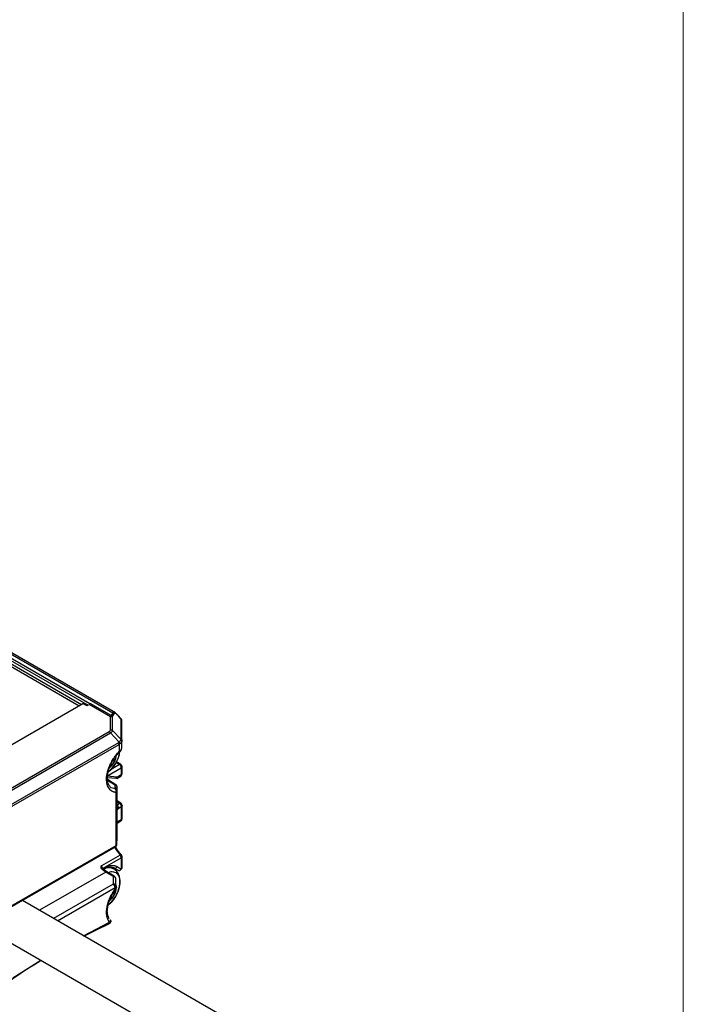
# Model space of a CAD drawing. Header units: millimetres. Extents: x 0 to 432, y 0 to 279.
# Tile 19 of 20: x 412 to 432, y 163 to 192. Entities that reach past the tile are written whole.
import ezdxf

# ---------------------------------------------------------------- set-up
doc = ezdxf.new("R2010")
doc.units = ezdxf.units.MM

msp = doc.modelspace()

# ---------------------------------------------------------------- linework, layer by layer
at = {"color": 7, "linetype": 'Continuous', "lineweight": 18}
msp.add_line((431.8, 0), (431.8, 279.4), dxfattribs=at)
for p, q in [((414.32, 172.154), (232.828, 276.927)), ((232.975, 276.968), (414.996, 171.89)), ((415.07, 171.888), (233.054, 276.964)), ((233.244, 276.622), (414.264, 172.121)), ((233.263, 276.436), (414, 172.1)), ((233.32, 276.491), (414.075, 172.143)), ((410.153, 169.879), (414.113, 172.165)), ((414.226, 172.1), (414.113, 172.165)), ((414.264, 172.121), (414.226, 172.1)), ((414.295, 172.14), (414.32, 172.154)), ((414.927, 171.775), (414.295, 172.14)), ((414.344, 172.16), (414.32, 172.154)), ((414.948, 171.812), (414.344, 172.16)), ((414.996, 171.89), (414.948, 171.812)), ((414.99, 171.786), (415.037, 171.864)), ((414.927, 171.395), (414.927, 171.775)), ((414.984, 171.376), (414.984, 171.756)), ((415.244, 171.712), (415.155, 171.816)), ((415.239, 171.706), (415.169, 171.788)), ((415.239, 171.119), (415.239, 171.706)), ((415.259, 171.685), (415.244, 171.711)), ((415.263, 171.073), (415.263, 171.66)), ((411.58, 169.431), (414.889, 171.341)), ((411.62, 169.389), (414.929, 171.299)), ((415.183, 171.03), (414.929, 171.299)), ((414.984, 171.376), (415.238, 171.107)), ((411.742, 169.042), (415.168, 171.02)), ((411.758, 168.986), (415.185, 170.964)), ((415.185, 170.964), (415.185, 170.749)), ((415.263, 171.07), (415.261, 171.085)), ((415.263, 170.883), (415.263, 171.073)), ((415.228, 170.372), (415.085, 170.455)), ((415.086, 170.427), (415.187, 170.368)), ((414.819, 170.025), (415.244, 170.27)), ((415.187, 170.368), (414.941, 170.226)), ((415.244, 170.27), (415.244, 170.061)), ((415.267, 170.094), (415.267, 170.303)), ((415.133, 169.997), (414.821, 170.025)), ((414.837, 169.988), (415.094, 169.965)), ((415.084, 169.775), (414.838, 169.925)), ((414.838, 169.905), (415.047, 169.779)), ((415.116, 169.96), (415.228, 170.025)), ((415.244, 170.061), (415.133, 169.997)), ((415.089, 167.982), (415.089, 169.544)), ((415.113, 168.014), (415.113, 169.576)), ((415.118, 168.22), (415.118, 169.708)), ((415.23, 169.23), (415.118, 169.299)), ((415.118, 169.27), (415.189, 169.227)), ((415.118, 169.185), (415.189, 169.227)), ((415.118, 169.023), (415.169, 169.087)), ((415.169, 169.087), (415.244, 169.13)), ((415.244, 169.13), (415.244, 168.741)), ((415.267, 168.773), (415.267, 169.163)), ((415.244, 168.741), (415.118, 168.668)), ((415.118, 168.641), (415.228, 168.705)), ((415.113, 168.014), (415.118, 168.22)), ((411.837, 166.078), (415.073, 167.945)), ((411.854, 166.114), (415.089, 167.982)), ((415.11, 167.996), (415.111, 168.014)), ((415.21, 167.699), (414.659, 167.382)), ((414.693, 167.302), (415.244, 167.619)), ((415.244, 167.619), (415.244, 167.288)), ((415.267, 167.32), (415.267, 167.652)), ((414.791, 167.2), (412.835, 166.071)), ((414.818, 167.203), (414.69, 167.297)), ((414.791, 167.2), (415.007, 167.076)), ((415.033, 167.079), (414.818, 167.203)), ((415.024, 167.291), (414.933, 167.344)), ((415.014, 167.328), (415.025, 167.322)), ((415.147, 167.251), (415.014, 167.328)), ((415.025, 167.322), (415.147, 167.251)), ((415.074, 167.246), (415.074, 167.293)), ((415.122, 167.358), (415.244, 167.288)), ((415.007, 167.076), (415.007, 166.846)), ((415.086, 166.918), (415.087, 166.928)), ((415.007, 166.846), (413.25, 165.831)), ((413.363, 165.766), (415.063, 166.748)), ((414.983, 166.545), (415.074, 166.672)), ((415.063, 166.692), (415.063, 166.748)), ((415.087, 166.78), (415.087, 166.889)), ((415.087, 166.82), (415.1, 166.739)), ((415.087, 166.78), (415.087, 166.725)), ((420.055, 161.903), (412.33, 166.362)), ((410.722, 165.843), (419.428, 160.817)), ((414.134, 165.321), (414.896, 165.724)), ((414.906, 165.694), (414.916, 165.689)), ((412.048, 164.08), (412.877, 164.599))]:
    msp.add_line(p, q)
at = {"flags": 128}
for points in [[(415.061, 170.56), (415.064, 170.557), (415.068, 170.553), (415.07, 170.546), (415.071, 170.539), (415.071, 170.53), (415.07, 170.521), (415.067, 170.512)], [(415.06, 169.649), (414.949, 169.684), (414.928, 169.698)], [(415.045, 167.93), (415.093, 167.85), (415.21, 167.699)], [(415.049, 167.315), (415.037, 167.317), (415.025, 167.322)], [(415.007, 167.076), (415.014, 167.08), (415.021, 167.081), (415.028, 167.081), (415.033, 167.079), (415.038, 167.075), (415.042, 167.069), (415.044, 167.062), (415.044, 167.062)], [(415.061, 166.641), (415.064, 166.638), (415.068, 166.633), (415.07, 166.627), (415.071, 166.619), (415.071, 166.611), (415.07, 166.602), (415.067, 166.593)], [(414.886, 165.672), (414.484, 165.478), (414.152, 165.31)], [(414.888, 165.692), (414.888, 165.694), (414.886, 165.7)]]:
    msp.add_lwpolyline(points, dxfattribs=at)
for centre, radius, start, end in [((414.399, 171.964), 0.204, 105.5683, 120.5079), ((414.928, 171.685), 0.0898, 51.8915, 90.7351), ((415.231, 171.717), 0.0141, 307.7242, 337.0833), ((415.198, 171.654), 0.0662, 27.3609, 51.2263), ((415.208, 171.659), 0.0551, 0.1982, 27.1835), ((415.069, 170.96), 0.115, 1.9565, 31.1437), ((414.606, 170.682), 0.491, 302.638, 339.7729), ((414.602, 170.683), 0.499, 306.9668, 357.1617), ((415.007, 170.529), 0.0622, 279.3568, 344.3222), ((415.187, 170.303), 0.08, 0, 59.8605), ((415.009, 169.579), 0.0874, 336.527, 54.0222), ((415.072, 169.581), 0.0407, 294.5946, 352.9097), ((415.213, 169.194), 0.04, 66.3667, 125.9528), ((415.187, 169.162), 0.08, 359.5838, 58.9755), ((415.048, 169.084), 0.12, 28.6119, 54.4269), ((415.187, 168.773), 0.08, 300.023, 0), ((415.227, 168.777), 0.0402, 294.3747, 354.3052), ((415.05, 167.978), 0.0394, 305.0133, 6.2988), ((415.063, 168.03), 0.0552, 298.8086, 322.3728), ((415.082, 168.015), 0.0306, 322.4286, 357.4285), ((415.187, 167.652), 0.08, 0.0001, 42.9253), ((415.174, 167.853), 0.756, 227.7983, 239.6372), ((414.887, 167.029), 0.296, 60.9549, 123.2122), ((414.807, 167.179), 0.0268, 65.6929, 125.6176), ((415.051, 167.394), 0.0792, 269.1086, 333.4773), ((415.176, 167.304), 0.06, 241.3502, 292.4532), ((414.602, 166.764), 0.499, 306.9668, 357.1617), ((415.008, 166.756), 0.0898, 51.8915, 90.7351), ((415.037, 166.74), 0.0548, 298.7554, 322.8968), ((414.68, 166.749), 0.417, 337.9788, 358.8918), ((414.863, 166.744), 0.234, 359.1884, 17.0541), ((414.606, 166.763), 0.491, 302.638, 339.7729), ((415.007, 166.61), 0.0622, 279.3568, 344.3222), ((414.878, 165.745), 0.0522, 299.1888, 18.7116), ((423.943, 146.865), 20.892, 115.6387, 117.9733), ((425.921, 143.428), 24.858, 121.6277, 124.039)]:
    msp.add_arc(centre, radius, start, end)
for points, knots in [([(414.996, 171.89), (414.998, 171.892), (415.004, 171.897), (415.014, 171.901), (415.022, 171.901), (415.026, 171.902)], [0, 0, 0, 0, 0.3430698, 0.6754874, 1, 1, 1, 1]), ([(415.026, 171.902), (415.03, 171.902), (415.038, 171.901), (415.051, 171.898), (415.075, 171.887), (415.117, 171.855), (415.15, 171.813), (415.168, 171.79)], [0, 0, 0, 0, 0.095512, 0.190467, 0.285804, 0.615072, 1, 1, 1, 1]), ([(415.169, 171.788), (415.163, 171.795), (415.151, 171.809), (415.133, 171.828), (415.115, 171.845), (415.097, 171.859), (415.075, 171.872), (415.051, 171.879), (415.042, 171.869), (415.037, 171.864)], [0, 0, 0, 0, 0.128898, 0.24771, 0.358191, 0.477392, 0.588778, 0.786243, 1, 1, 1, 1]), ([(414.927, 171.775), (414.929, 171.78), (414.933, 171.79), (414.94, 171.802), (414.945, 171.809), (414.948, 171.812)], [0, 0, 0, 0, 0.351985, 0.68476, 1, 1, 1, 1]), ([(415.169, 171.788), (415.173, 171.791), (415.174, 171.793), (415.173, 171.794), (415.171, 171.793), (415.168, 171.79)], [0, 0, 0, 0, 0.5, 0.5, 1, 1, 1, 1]), ([(415.263, 171.66), (415.263, 171.66), (415.264, 171.669), (415.261, 171.677), (415.259, 171.685)], [0, 0, 0, 0, 0.05978, 1, 1, 1, 1]), ([(414.889, 171.341), (414.893, 171.344), (414.901, 171.348), (414.91, 171.357), (414.918, 171.366), (414.923, 171.375), (414.927, 171.385), (414.927, 171.391), (414.927, 171.395)], [0, 0, 0, 0, 0.171615, 0.337295, 0.499935, 0.662589, 0.828313, 1, 1, 1, 1]), ([(414.984, 171.376), (414.983, 171.371), (414.982, 171.363), (414.976, 171.349), (414.968, 171.336), (414.957, 171.323), (414.944, 171.311), (414.934, 171.303), (414.929, 171.299)], [0, 0, 0, 0, 0.16802, 0.334477, 0.500133, 0.665758, 0.832126, 1, 1, 1, 1]), ([(415.168, 171.02), (415.171, 171.021), (415.176, 171.024), (415.181, 171.028), (415.183, 171.03)], [0, 0, 0, 0, 0.499219, 1, 1, 1, 1]), ([(415.183, 171.03), (415.188, 171.035), (415.197, 171.044), (415.209, 171.058), (415.219, 171.071), (415.227, 171.084), (415.234, 171.096), (415.237, 171.104), (415.238, 171.107)], [0, 0, 0, 0, 0.166896, 0.333531, 0.500032, 0.666525, 0.833139, 1, 1, 1, 1]), ([(415.261, 171.056), (415.26, 171.052), (415.257, 171.043), (415.251, 171.03), (415.243, 171.017), (415.233, 171.004), (415.22, 170.991), (415.211, 170.983), (415.206, 170.979)], [0, 0, 0, 0, 0.166916, 0.333563, 0.500068, 0.666558, 0.83316, 1, 1, 1, 1]), ([(415.238, 171.107), (415.239, 171.109), (415.239, 171.113), (415.239, 171.117), (415.239, 171.119)], [0, 0, 0, 0, 0.5009451, 1, 1, 1, 1]), ([(415.089, 169.544), (415.08, 169.545), (415.062, 169.546), (415.037, 169.552), (415.012, 169.559), (414.989, 169.569), (414.955, 169.587), (414.913, 169.62), (414.871, 169.675), (414.839, 169.742), (414.812, 169.844), (414.806, 169.992), (414.836, 170.157), (414.882, 170.293), (414.928, 170.396), (414.983, 170.496), (415.038, 170.58), (415.09, 170.647), (415.136, 170.7), (415.169, 170.732), (415.185, 170.749)], [0, 0, 0, 0, 0.0245637, 0.0490161, 0.0734354, 0.0979007, 0.1224902, 0.1863078, 0.2502036, 0.3140213, 0.3779171, 0.500014, 0.6221109, 0.6859286, 0.7498244, 0.813642, 0.8775378, 0.9184015, 0.9591005, 1, 1, 1, 1]), ([(414.983, 170.465), (415.028, 170.534), (415.089, 170.629), (415.163, 170.703), (415.184, 170.723)], [0, 0, 0, 0, 0.722167, 1, 1, 1, 1]), ([(415.188, 170.728), (415.184, 170.693), (415.173, 170.589), (415.116, 170.481), (415.079, 170.409)], [0, 0, 0, 0, 0.339814, 1, 1, 1, 1]), ([(415.172, 170.627), (415.173, 170.63), (415.186, 170.66), (415.193, 170.698), (415.196, 170.732), (415.196, 170.737)], [0, 0, 0, 0, 0.067254, 0.848059, 1, 1, 1, 1]), ([(415.185, 170.749), (415.186, 170.742), (415.189, 170.73), (415.184, 170.725), (415.182, 170.723)], [0, 0, 0, 0, 0.548559, 1, 1, 1, 1]), ([(415.183, 170.723), (415.193, 170.734), (415.215, 170.756), (415.239, 170.792), (415.255, 170.829), (415.258, 170.853), (415.259, 170.865)], [0, 0, 0, 0, 0.24141, 0.488976, 0.742191, 1, 1, 1, 1]), ([(415.185, 170.749), (415.191, 170.754), (415.202, 170.764), (415.217, 170.78), (415.231, 170.796), (415.242, 170.813), (415.251, 170.831), (415.258, 170.848), (415.262, 170.866), (415.263, 170.877), (415.263, 170.883)], [0, 0, 0, 0, 0.122414, 0.24547, 0.369216, 0.493703, 0.618978, 0.745088, 0.87208, 1, 1, 1, 1]), ([(414.935, 169.696), (414.913, 169.717), (414.868, 169.761), (414.834, 169.882), (414.832, 170.015), (414.852, 170.144), (414.895, 170.293), (414.95, 170.4), (414.983, 170.465)], [0, 0, 0, 0, 0.188233, 0.380984, 0.539785, 0.6651, 0.796387, 1, 1, 1, 1]), ([(414.856, 170.146), (414.861, 170.15), (414.902, 170.179), (414.982, 170.263), (415.044, 170.356), (415.079, 170.409)], [0, 0, 0, 0, 0.065643, 0.460257, 1, 1, 1, 1]), ([(415.079, 170.409), (415.036, 170.341), (414.971, 170.239), (414.887, 170.178), (414.859, 170.157)], [0, 0, 0, 0, 0.665248, 1, 1, 1, 1]), ([(415.187, 170.368), (415.195, 170.372), (415.209, 170.378), (415.223, 170.377), (415.228, 170.372), (415.228, 170.372)], [0, 0, 0, 0, 0.497, 0.994001, 1, 1, 1, 1]), ([(415.244, 170.27), (415.244, 170.288), (415.238, 170.308), (415.217, 170.344), (415.202, 170.36), (415.187, 170.368)], [0, 0, 0, 0, 0.5, 0.5, 1, 1, 1, 1]), ([(415.133, 169.997), (415.128, 169.986), (415.12, 169.975), (415.098, 169.964), (415.086, 169.965), (415.077, 169.97)], [0, 0, 0, 0, 0.5, 0.5, 1, 1, 1, 1]), ([(415.133, 169.997), (415.134, 169.995), (415.137, 169.99), (415.14, 169.985), (415.141, 169.981), (415.142, 169.977), (415.14, 169.973), (415.135, 169.973), (415.133, 169.973)], [0, 0, 0, 0, 0.1603372, 0.3024847, 0.4264643, 0.5323135, 0.7765566, 1, 1, 1, 1]), ([(415.244, 170.061), (415.243, 170.054), (415.241, 170.038), (415.234, 170.026), (415.228, 170.025), (415.227, 170.025)], [0, 0, 0, 0, 0.4902637, 0.9805275, 1, 1, 1, 1]), ([(415.047, 169.779), (415.051, 169.78), (415.059, 169.782), (415.071, 169.782), (415.077, 169.778), (415.081, 169.776)], [0, 0, 0, 0, 0.33254, 0.618784, 1, 1, 1, 1]), ([(415.118, 169.708), (415.118, 169.724), (415.111, 169.742), (415.084, 169.769), (415.065, 169.777), (415.047, 169.779)], [0, 0, 0, 0, 0.5, 0.5, 1, 1, 1, 1]), ([(415.115, 169.627), (415.115, 169.643), (415.109, 169.66), (415.087, 169.687), (415.07, 169.697), (415.054, 169.7)], [0, 0, 0, 0, 0.5, 0.5, 1, 1, 1, 1]), ([(415.098, 169.62), (415.098, 169.621), (415.098, 169.621), (415.097, 169.622), (415.096, 169.623), (415.094, 169.626), (415.089, 169.631), (415.081, 169.639), (415.07, 169.645), (415.063, 169.648), (415.06, 169.649)], [0, 0, 0, 0, 0.015638, 0.031277, 0.062555, 0.125107, 0.250189, 0.50017, 0.836434, 1, 1, 1, 1]), ([(415.116, 169.726), (415.113, 169.736), (415.107, 169.752), (415.093, 169.768), (415.083, 169.774), (415.079, 169.776)], [0, 0, 0, 0, 0.484748, 0.7567, 1, 1, 1, 1]), ([(415.113, 169.576), (415.112, 169.58), (415.112, 169.588), (415.109, 169.599), (415.106, 169.608), (415.102, 169.615), (415.1, 169.618), (415.099, 169.619), (415.099, 169.62), (415.098, 169.62), (415.098, 169.62)], [0, 0, 0, 0, 0.249984, 0.499968, 0.749879, 0.874926, 0.937461, 0.968731, 0.984365, 1, 1, 1, 1]), ([(415.115, 169.627), (415.115, 169.62), (415.114, 169.607), (415.113, 169.59), (415.113, 169.58), (415.113, 169.576)], [0, 0, 0, 0, 0.338362, 0.671475, 1, 1, 1, 1]), ([(415.118, 169.708), (415.118, 169.701), (415.117, 169.685), (415.117, 169.664), (415.116, 169.645), (415.115, 169.633), (415.115, 169.627)], [0, 0, 0, 0, 0.253052, 0.503881, 0.752769, 1, 1, 1, 1]), ([(415.189, 169.227), (415.193, 169.224), (415.199, 169.22), (415.21, 169.21), (415.219, 169.198), (415.228, 169.185), (415.235, 169.17), (415.24, 169.157), (415.243, 169.143), (415.244, 169.134), (415.244, 169.13)], [0, 0, 0, 0, 0.117578, 0.236552, 0.362713, 0.500011, 0.620969, 0.759602, 0.862048, 1, 1, 1, 1]), ([(415.169, 169.087), (415.162, 169.097), (415.149, 169.111), (415.118, 169.137), (415.101, 169.15), (415.086, 169.158)], [0, 0, 0, 0, 0.5, 0.5, 1, 1, 1, 1]), ([(415.267, 169.162), (415.266, 169.156), (415.264, 169.144), (415.251, 169.134), (415.244, 169.13)], [0, 0, 0, 0, 0.491829, 1, 1, 1, 1]), ([(415.21, 168.701), (415.22, 168.7), (415.229, 168.703), (415.241, 168.717), (415.244, 168.728), (415.244, 168.741)], [0, 0, 0, 0, 0.5, 0.5, 1, 1, 1, 1]), ([(415.072, 167.946), (415.075, 167.948), (415.085, 167.952), (415.097, 167.966), (415.106, 167.982), (415.109, 167.992), (415.11, 167.996)], [0, 0, 0, 0, 0.149463, 0.496895, 0.847917, 1, 1, 1, 1]), ([(415.247, 167.709), (415.232, 167.724), (415.174, 167.784), (415.126, 167.861), (415.091, 167.918)], [0, 0, 0, 0, 0.258548, 1, 1, 1, 1]), ([(415.21, 167.699), (415.225, 167.708), (415.237, 167.711), (415.25, 167.706), (415.25, 167.697), (415.244, 167.685)], [0, 0, 0, 0, 0.5, 0.5, 1, 1, 1, 1]), ([(415.244, 167.619), (415.244, 167.632), (415.241, 167.647), (415.229, 167.675), (415.22, 167.689), (415.21, 167.699)], [0, 0, 0, 0, 0.5, 0.5, 1, 1, 1, 1]), ([(414.659, 167.382), (414.657, 167.38), (414.651, 167.376), (414.644, 167.368), (414.638, 167.357), (414.636, 167.343), (414.639, 167.33), (414.644, 167.317), (414.651, 167.307), (414.659, 167.299), (414.664, 167.295), (414.666, 167.293)], [0, 0, 0, 0, 0.081379, 0.1877, 0.317726, 0.470427, 0.592853, 0.714349, 0.848999, 0.924548, 1, 1, 1, 1]), ([(414.693, 167.302), (414.693, 167.313), (414.691, 167.327), (414.679, 167.356), (414.669, 167.371), (414.659, 167.382)], [0, 0, 0, 0, 0.5, 0.5, 1, 1, 1, 1]), ([(414.69, 167.296), (414.69, 167.297), (414.688, 167.3), (414.68, 167.299), (414.67, 167.295), (414.666, 167.293)], [0, 0, 0, 0, 0.066963, 0.533482, 1, 1, 1, 1]), ([(414.693, 167.278), (414.691, 167.282), (414.689, 167.285), (414.687, 167.29), (414.687, 167.292), (414.688, 167.298), (414.69, 167.3), (414.693, 167.302)], [0, 0, 0, 0, 0.25, 0.25, 0.5, 0.5, 1, 1, 1, 1]), ([(414.693, 167.294), (414.705, 167.302), (414.727, 167.316), (414.761, 167.335), (414.794, 167.351), (414.827, 167.365), (414.86, 167.376), (414.893, 167.385), (414.933, 167.392), (414.98, 167.396), (415.031, 167.392), (415.079, 167.38), (415.107, 167.366), (415.122, 167.358)], [0, 0, 0, 0, 0.072104, 0.143533, 0.214557, 0.285453, 0.356495, 0.427959, 0.500114, 0.626445, 0.752985, 0.876441, 1, 1, 1, 1]), ([(414.715, 167.279), (414.738, 167.292), (414.795, 167.326), (414.884, 167.348), (414.976, 167.35), (415.025, 167.326), (415.049, 167.315)], [0, 0, 0, 0, 0.178721, 0.454185, 0.72785, 1, 1, 1, 1]), ([(414.856, 167.181), (414.885, 167.193), (414.969, 167.228), (415.085, 167.194), (415.184, 167.091), (415.197, 166.97), (415.203, 166.909)], [0, 0, 0, 0, 0.148418, 0.432279, 0.716139, 1, 1, 1, 1]), ([(415.202, 166.889), (415.204, 166.906), (415.21, 166.969), (415.191, 167.073), (415.14, 167.199), (415.07, 167.256), (415.033, 167.286)], [0, 0, 0, 0, 0.102169, 0.382735, 0.681872, 1, 1, 1, 1]), ([(415.148, 167.252), (415.154, 167.248), (415.167, 167.241), (415.186, 167.24), (415.197, 167.241), (415.2, 167.241)], [0, 0, 0, 0, 0.4000412, 0.8077042, 1, 1, 1, 1]), ([(415.084, 167.011), (415.083, 167.015), (415.081, 167.022), (415.075, 167.032), (415.067, 167.043), (415.055, 167.054), (415.035, 167.068), (415.017, 167.073), (415.007, 167.076)], [0, 0, 0, 0, 0.113491, 0.231913, 0.35551, 0.484499, 0.702423, 1, 1, 1, 1]), ([(415.084, 167.013), (415.084, 167.015), (415.083, 167.019), (415.08, 167.024), (415.076, 167.029), (415.07, 167.034), (415.065, 167.037), (415.062, 167.038)], [0, 0, 0, 0, 0.2236897, 0.4166267, 0.5787569, 0.7998345, 1, 1, 1, 1]), ([(415.087, 166.889), (415.087, 166.91), (415.086, 166.952), (415.085, 166.992), (415.084, 167.011)], [0, 0, 0, 0, 0.4986826, 1, 1, 1, 1]), ([(414.896, 165.724), (414.89, 165.731), (414.88, 165.745), (414.866, 165.767), (414.854, 165.79), (414.843, 165.816), (414.834, 165.842), (414.826, 165.871), (414.814, 165.928), (414.806, 166.021), (414.82, 166.157), (414.855, 166.3), (414.901, 166.419), (414.946, 166.509), (414.982, 166.573), (415.021, 166.634), (415.049, 166.673), (415.063, 166.692)], [0, 0, 0, 0, 0.034553, 0.06886, 0.103021, 0.137137, 0.171307, 0.205633, 0.240214, 0.370062, 0.500029, 0.629877, 0.759843, 0.820131, 0.879893, 0.93967, 1, 1, 1, 1]), ([(415.063, 166.748), (415.063, 166.765), (415.057, 166.785), (415.036, 166.822), (415.022, 166.837), (415.007, 166.846)], [0, 0, 0, 0, 0.5, 0.5, 1, 1, 1, 1]), ([(415.063, 166.748), (415.066, 166.75), (415.072, 166.754), (415.079, 166.76), (415.083, 166.767), (415.086, 166.774), (415.087, 166.778), (415.087, 166.78)], [0, 0, 0, 0, 0.2223897, 0.4293056, 0.6242048, 0.812233, 1, 1, 1, 1]), ([(415.148, 166.653), (415.158, 166.674), (415.181, 166.723), (415.197, 166.803), (415.2, 166.86), (415.202, 166.889)], [0, 0, 0, 0, 0.262556, 0.624998, 1, 1, 1, 1]), ([(414.86, 165.9), (414.851, 165.924), (414.831, 165.98), (414.832, 166.096), (414.852, 166.224), (414.895, 166.374), (414.95, 166.48), (414.983, 166.545)], [0, 0, 0, 0, 0.159553, 0.37516, 0.545301, 0.723551, 1, 1, 1, 1]), ([(414.856, 166.226), (414.861, 166.23), (414.902, 166.259), (414.982, 166.344), (415.044, 166.436), (415.079, 166.49)], [0, 0, 0, 0, 0.065643, 0.460257, 1, 1, 1, 1]), ([(415.079, 166.49), (415.036, 166.422), (414.971, 166.32), (414.887, 166.259), (414.859, 166.238)], [0, 0, 0, 0, 0.665248, 1, 1, 1, 1]), ([(414.889, 165.832), (414.883, 165.838), (414.869, 165.852), (414.863, 165.882), (414.86, 165.9)], [0, 0, 0, 0, 0.389207, 1, 1, 1, 1]), ([(414.896, 165.724), (414.899, 165.727), (414.906, 165.731), (414.914, 165.738), (414.92, 165.745), (414.924, 165.751), (414.926, 165.757), (414.927, 165.76), (414.927, 165.762)], [0, 0, 0, 0, 0.2270408, 0.4293888, 0.6074929, 0.761745, 0.8924813, 1, 1, 1, 1]), ([(414.913, 165.791), (414.919, 165.787), (414.926, 165.781), (414.934, 165.765), (414.937, 165.755), (414.936, 165.735), (414.933, 165.725), (414.922, 165.709), (414.915, 165.704), (414.908, 165.7)], [0, 0, 0, 0, 0.25, 0.25, 0.5, 0.5, 0.75, 0.75, 1, 1, 1, 1]), ([(414.913, 165.791), (414.916, 165.79), (414.921, 165.787), (414.925, 165.781), (414.928, 165.772), (414.928, 165.765), (414.927, 165.762)], [0, 0, 0, 0, 0.231224, 0.474163, 0.730015, 1, 1, 1, 1]), ([(414.886, 165.7), (414.883, 165.697), (414.876, 165.69), (414.864, 165.681), (414.849, 165.673), (414.838, 165.67), (414.832, 165.669)], [0, 0, 0, 0, 0.195931, 0.427843, 0.695849, 1, 1, 1, 1]), ([(414.903, 165.699), (414.904, 165.7), (414.905, 165.701), (414.905, 165.705), (414.904, 165.71), (414.901, 165.716), (414.897, 165.722), (414.896, 165.724)], [0, 0, 0, 0, 0.179097, 0.362322, 0.549856, 0.758934, 1, 1, 1, 1])]:
    msp.add_open_spline(points, degree=3, knots=knots)
for points in [[(415.037, 171.864), (415.026, 171.876), (415.011, 171.885), (414.996, 171.89)], [(414.948, 171.812), (414.964, 171.807), (414.979, 171.798), (414.99, 171.786)], [(414.984, 171.756), (414.984, 171.768), (414.986, 171.779), (414.99, 171.786)], [(414.889, 171.341), (414.903, 171.333), (414.918, 171.316), (414.929, 171.299)], [(414.927, 171.395), (414.948, 171.395), (414.969, 171.388), (414.984, 171.376)], [(415.206, 170.979), (415.204, 170.994), (415.195, 171.014), (415.183, 171.03)], [(415.185, 170.964), (415.192, 170.968), (415.199, 170.973), (415.206, 170.979)], [(415.238, 171.107), (415.252, 171.094), (415.261, 171.074), (415.261, 171.056)], [(415.239, 171.119), (415.254, 171.107), (415.263, 171.09), (415.263, 171.073)], [(415.261, 171.056), (415.262, 171.061), (415.263, 171.067), (415.263, 171.073)], [(415.267, 170.303), (415.267, 170.291), (415.259, 170.279), (415.244, 170.27)], [(415.244, 170.061), (415.259, 170.07), (415.267, 170.082), (415.267, 170.094)], [(415.047, 169.779), (415.049, 169.749), (415.052, 169.723), (415.054, 169.7)], [(415.054, 169.7), (415.056, 169.68), (415.058, 169.663), (415.06, 169.649)], [(415.153, 169.141), (415.164, 169.123), (415.169, 169.103), (415.169, 169.087)], [(415.267, 167.652), (415.267, 167.64), (415.259, 167.628), (415.244, 167.619)], [(415.244, 167.288), (415.233, 167.269), (415.217, 167.255), (415.199, 167.248)], [(415.244, 167.288), (415.259, 167.296), (415.267, 167.308), (415.267, 167.32)], [(415.062, 167.038), (415.057, 167.045), (415.051, 167.051), (415.044, 167.054)], [(415.203, 166.909), (415.203, 166.779), (415.159, 166.628), (415.079, 166.49)], [(415.084, 167.011), (415.084, 167.012), (415.084, 167.012), (415.084, 167.013)], [(415.063, 166.827), (415.078, 166.814), (415.087, 166.797), (415.087, 166.78)], [(415.081, 166.707), (415.085, 166.713), (415.087, 166.719), (415.087, 166.725)], [(414.918, 165.782), (414.915, 165.784), (414.911, 165.786), (414.908, 165.788)], [(414.916, 165.689), (414.916, 165.688), (414.902, 165.68), (414.886, 165.672)], [(414.903, 165.699), (414.907, 165.701), (414.909, 165.701), (414.908, 165.7)], [(414.908, 165.7), (414.905, 165.697), (414.904, 165.695), (414.906, 165.694)]]:
    msp.add_open_spline(points, degree=3)

doc.saveas('drawing.dxf')
